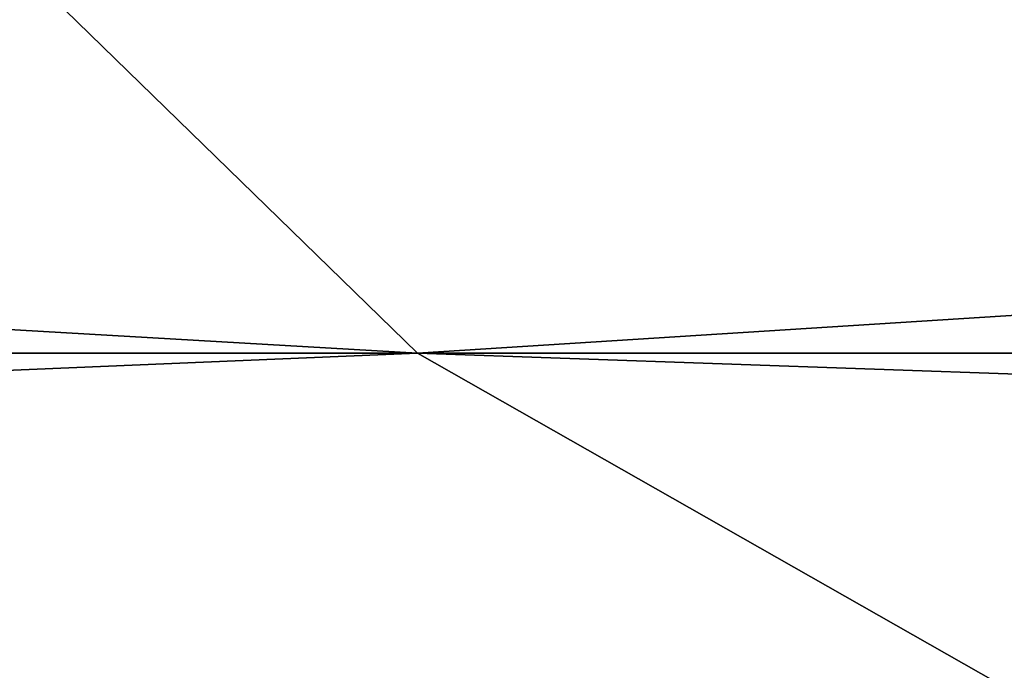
# Model space of a CAD drawing. Header units: millimetres. Extents: x -99 to 221, y -61 to 39.
# Tile 34 of 256: x -4.2958 to -4.2545, y -36.7727 to -36.7455. Entities that reach past the tile are written whole.
import ezdxf

# ---------------------------------------------------------------- set-up
doc = ezdxf.new("R2010")
doc.units = ezdxf.units.MM
doc.header["$LTSCALE"] = 33.374815
for name, color, linetype in [('1', 7, 'CONTINUOUS'), ('2', 7, 'CONTINUOUS'), ('8', 7, 'CONTINUOUS'), ('9', 7, 'CONTINUOUS')]:
    doc.layers.add(name, color=color, linetype=linetype)

msp = doc.modelspace()

# ---------------------------------------------------------------- linework, layer by layer
at = {"layer": '1', "color": 7, "linetype": 'Continuous'}
for points in [[(-4.609864, 23, -12.155211), (-3.616827, 23, -12.486735), (-4.609809, -36.8, -12.155227), (-4.609864, 23, -12.155211)], [(-4.609809, -36.8, -12.155227), (-3.616827, 23, -12.486735), (-3.616772, -36.8, -12.48675), (-4.609809, -36.8, -12.155227)]]:
    msp.add_3dface(points, dxfattribs=at)
at = {"layer": '2', "color": 7, "linetype": 'Continuous'}
for points in [[(-3.616772, -36.8, 12.48675), (-4.609864, 23, 12.155211), (-4.609809, -36.8, 12.155227), (-3.616772, -36.8, 12.48675)], [(-3.616827, 23, 12.486735), (-4.609864, 23, 12.155211), (-3.616772, -36.8, 12.48675), (-3.616827, 23, 12.486735)]]:
    msp.add_3dface(points, dxfattribs=at)
at = {"layer": '8', "color": 3, "linetype": 'Continuous'}
for points in [[(-4.279116, -36.759453, -10.3307), (-5.076463, -36.759453, -9.963119), (-4.330321, -36.709513, -10.45432), (-4.279116, -36.759453, -10.3307)], [(-3.496736, -36.709513, -10.761846), (-4.279116, -36.759453, -10.3307), (-4.330321, -36.709513, -10.45432), (-3.496736, -36.709513, -10.761846)], [(-3.455388, -36.759453, -10.63459), (-4.279116, -36.759453, -10.3307), (-3.496736, -36.709513, -10.761846), (-3.455388, -36.759453, -10.63459)], [(-4.279116, -36.759453, -10.3307), (-5.013106, -36.789821, -9.838775), (-5.076463, -36.759453, -9.963119), (-4.279116, -36.759453, -10.3307)], [(-4.225711, -36.789821, -10.201769), (-5.013106, -36.789821, -9.838775), (-4.279116, -36.759453, -10.3307), (-4.225711, -36.789821, -10.201769)], [(-3.455388, -36.759453, -10.63459), (-4.225711, -36.789821, -10.201769), (-4.279116, -36.759453, -10.3307), (-3.455388, -36.759453, -10.63459)]]:
    msp.add_3dface(points, dxfattribs=at)
at = {"layer": '9', "color": 3, "linetype": 'Continuous'}
for points in [[(-5.137209, -36.709513, 10.08234), (-4.279116, -36.759453, 10.3307), (-4.330321, -36.709513, 10.45432), (-5.137209, -36.709513, 10.08234)], [(-5.076463, -36.759453, 9.963119), (-4.279116, -36.759453, 10.3307), (-5.137209, -36.709513, 10.08234), (-5.076463, -36.759453, 9.963119)], [(-4.279116, -36.759453, 10.3307), (-3.455388, -36.759453, 10.63459), (-4.330321, -36.709513, 10.45432), (-4.279116, -36.759453, 10.3307)], [(-4.330321, -36.709513, 10.45432), (-3.455388, -36.759453, 10.63459), (-3.496736, -36.709513, 10.761846), (-4.330321, -36.709513, 10.45432)], [(-5.076463, -36.759453, 9.963119), (-4.225711, -36.789821, 10.201769), (-4.279116, -36.759453, 10.3307), (-5.076463, -36.759453, 9.963119)], [(-5.013106, -36.789821, 9.838775), (-4.225711, -36.789821, 10.201769), (-5.076463, -36.759453, 9.963119), (-5.013106, -36.789821, 9.838775)], [(-4.279116, -36.759453, 10.3307), (-3.412263, -36.789821, 10.501865), (-3.455388, -36.759453, 10.63459), (-4.279116, -36.759453, 10.3307)], [(-4.225711, -36.789821, 10.201769), (-3.412263, -36.789821, 10.501865), (-4.279116, -36.759453, 10.3307), (-4.225711, -36.789821, 10.201769)]]:
    msp.add_3dface(points, dxfattribs=at)

doc.saveas('drawing.dxf')
